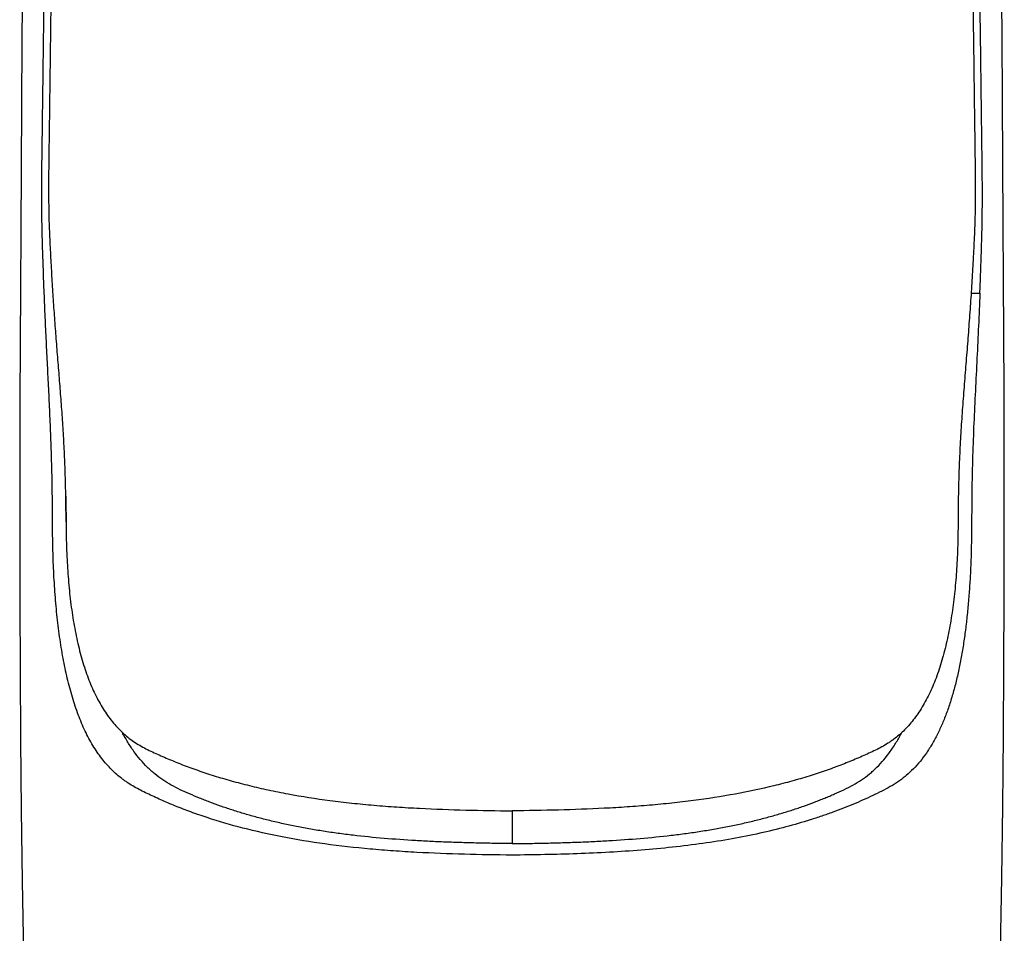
# Model space of a CAD drawing. Header units: millimetres. Extents: x -185 to 204, y 201 to 484.
# Tile 6 of 29: x -109 to -74, y 321 to 354. Entities that reach past the tile are written whole.
import ezdxf

# ---------------------------------------------------------------- set-up
doc = ezdxf.new("R2010")
doc.units = ezdxf.units.MM
doc.header["$LTSCALE"] = 16.335
doc.layers.add('20_ALL_FEATURES', color=7, linetype='CONTINUOUS')

msp = doc.modelspace()

# ---------------------------------------------------------------- linework, layer by layer
at = {"layer": '20_ALL_FEATURES', "color": 4}
for p, q in [((-74.834, 344.08), (-74.517, 344.08)), ((-91.386, 325.41), (-91.386, 324.228))]:
    msp.add_line(p, q, dxfattribs=at)
at = {"layer": '20_ALL_FEATURES', "color": 7}
for points in [[(-109.038, 358.525), (-109.052, 355.861), (-109.068, 353.16), (-109.109, 346.318)], [(-73.677, 346.572), (-73.717, 353.316), (-73.733, 355.967), (-73.747, 358.533)], [(-109.109, 346.318), (-109.12, 344.272), (-109.13, 342.269), (-109.139, 340.15), (-109.145, 337.83), (-109.147, 335.395), (-109.144, 332.929), (-109.133, 330.465), (-109.115, 327.971), (-109.089, 325.433), (-109.053, 322.865), (-109.007, 320.228), (-108.949, 317.304), (-108.878, 314.064), (-108.802, 310.76), (-108.731, 307.669), (-108.669, 304.84), (-108.613, 302.172), (-108.564, 299.676), (-108.523, 297.409), (-108.49, 295.304), (-108.464, 293.18), (-108.448, 290.962), (-108.441, 288.727)], [(-73.774, 320.369), (-73.729, 323), (-73.694, 325.573), (-73.667, 328.12), (-73.65, 330.63), (-73.64, 333.121), (-73.637, 335.643), (-73.64, 338.148), (-73.647, 340.507), (-73.656, 342.612), (-73.666, 344.571), (-73.677, 346.572)]]:
    msp.add_lwpolyline(points, dxfattribs=at)
for points, knots in [([(-74.878, 362.368), (-74.877, 362.229), (-74.873, 361.951), (-74.867, 361.604), (-74.861, 361.326), (-74.857, 361.048), (-74.852, 360.701), (-74.847, 360.284), (-74.841, 359.867), (-74.835, 359.45), (-74.83, 359.033), (-74.824, 358.616), (-74.816, 358.06), (-74.806, 357.365), (-74.795, 356.53), (-74.783, 355.696), (-74.772, 354.862), (-74.757, 353.75), (-74.742, 352.638), (-74.728, 351.526), (-74.717, 350.692), (-74.707, 349.997), (-74.699, 349.441), (-74.692, 348.885), (-74.684, 348.19), (-74.684, 347.356), (-74.698, 346.66), (-74.72, 346.105), (-74.737, 345.758), (-74.752, 345.48), (-74.767, 345.202), (-74.786, 344.855), (-74.811, 344.439), (-74.837, 344.023), (-74.865, 343.607), (-74.905, 343.052), (-74.957, 342.359), (-75.023, 341.527), (-75.09, 340.696), (-75.154, 339.864), (-75.2, 339.17), (-75.231, 338.615), (-75.251, 338.199), (-75.268, 337.782), (-75.282, 337.365), (-75.292, 336.948), (-75.3, 336.392), (-75.303, 335.836), (-75.309, 335.349), (-75.315, 335.072), (-75.323, 334.795), (-75.338, 334.451), (-75.363, 334.041), (-75.394, 333.635), (-75.446, 333.106), (-75.529, 332.462), (-75.662, 331.718), (-75.829, 331.015), (-76.031, 330.361), (-76.269, 329.762), (-76.504, 329.304), (-76.711, 328.972), (-76.873, 328.742), (-77.046, 328.529), (-77.228, 328.333), (-77.419, 328.153), (-77.587, 328.016), (-77.727, 327.915), (-77.869, 327.821), (-78.053, 327.713), (-78.283, 327.595), (-78.52, 327.484), (-78.764, 327.375), (-79.015, 327.267), (-79.273, 327.16), (-79.539, 327.056), (-79.813, 326.953), (-80.192, 326.818), (-80.687, 326.656), (-81.306, 326.474), (-82.19, 326.244), (-83.371, 325.994), (-84.603, 325.804), (-85.634, 325.682), (-86.433, 325.606), (-87.244, 325.545), (-88.341, 325.481), (-89.722, 325.43), (-90.83, 325.413), (-91.386, 325.41)], [0, 0, 0, 0, 0.008484, 0.01696, 0.021199, 0.025439, 0.033923, 0.042408, 0.050893, 0.059378, 0.067863, 0.076348, 0.084833, 0.101803, 0.118773, 0.135743, 0.152712, 0.169682, 0.203622, 0.220592, 0.237562, 0.254532, 0.263017, 0.271502, 0.288471, 0.305441, 0.322411, 0.330896, 0.339381, 0.343623, 0.347866, 0.356351, 0.364835, 0.37332, 0.381805, 0.39029, 0.40726, 0.42423, 0.4412, 0.45817, 0.47514, 0.483625, 0.49211, 0.500595, 0.50908, 0.517565, 0.526049, 0.543019, 0.551503, 0.55574, 0.559969, 0.568393, 0.576755, 0.58504, 0.593227, 0.609232, 0.62464, 0.639344, 0.653268, 0.666378, 0.678689, 0.684568, 0.69028, 0.695843, 0.701279, 0.706615, 0.711878, 0.71449, 0.717091, 0.722285, 0.72752, 0.732841, 0.738272, 0.74383, 0.749516, 0.755328, 0.76127, 0.767346, 0.779906, 0.793024, 0.806704, 0.835702, 0.866651, 0.882712, 0.899066, 0.915638, 0.932365, 0.966095, 1, 1, 1, 1]), ([(-91.386, 323.812), (-91.961, 323.816), (-93.107, 323.834), (-94.536, 323.89), (-95.669, 323.96), (-96.777, 324.049), (-98.117, 324.197), (-99.65, 324.446), (-101.067, 324.763), (-102.162, 325.081), (-102.968, 325.361), (-103.438, 325.541), (-103.797, 325.691), (-104.055, 325.803), (-104.306, 325.918), (-104.549, 326.033), (-104.785, 326.15), (-105.014, 326.272), (-105.197, 326.383), (-105.339, 326.478), (-105.477, 326.579), (-105.645, 326.715), (-105.836, 326.895), (-106.018, 327.089), (-106.251, 327.372), (-106.519, 327.768), (-106.8, 328.295), (-107.046, 328.879), (-107.258, 329.516), (-107.439, 330.201), (-107.59, 330.93), (-107.713, 331.697), (-107.793, 332.358), (-107.845, 332.901), (-107.878, 333.316), (-107.905, 333.737), (-107.927, 334.161), (-107.943, 334.589), (-107.955, 335.019), (-107.96, 335.45), (-107.964, 335.881), (-107.966, 336.313), (-107.969, 336.745), (-107.975, 337.177), (-107.984, 337.608), (-107.995, 338.04), (-108.013, 338.615), (-108.04, 339.334), (-108.079, 340.197), (-108.122, 341.059), (-108.165, 341.922), (-108.2, 342.64), (-108.226, 343.215), (-108.245, 343.647), (-108.263, 344.078), (-108.285, 344.653), (-108.304, 345.229), (-108.323, 345.804), (-108.336, 346.235), (-108.345, 346.667), (-108.35, 347.099), (-108.352, 347.53), (-108.351, 347.962), (-108.348, 348.394), (-108.343, 348.826), (-108.337, 349.257), (-108.33, 349.833), (-108.32, 350.552), (-108.309, 351.416), (-108.298, 352.279), (-108.283, 353.43), (-108.265, 354.869), (-108.242, 356.596), (-108.219, 358.323), (-108.196, 360.05), (-108.181, 361.201), (-108.174, 361.777)], [0, 0, 0, 0, 0.034256, 0.068315, 0.085189, 0.101892, 0.134493, 0.165493, 0.19439, 0.220955, 0.233367, 0.24522, 0.250944, 0.256541, 0.26201, 0.26735, 0.272572, 0.277704, 0.282786, 0.285325, 0.287871, 0.292998, 0.298188, 0.303464, 0.308849, 0.320025, 0.33185, 0.344407, 0.357729, 0.37181, 0.38661, 0.402062, 0.418076, 0.426262, 0.434551, 0.442925, 0.45137, 0.45987, 0.468414, 0.476982, 0.485557, 0.494132, 0.502705, 0.511278, 0.519852, 0.528426, 0.537001, 0.554149, 0.571297, 0.588445, 0.605593, 0.622741, 0.631315, 0.639889, 0.648463, 0.657037, 0.674186, 0.68276, 0.691334, 0.699908, 0.708482, 0.717056, 0.72563, 0.734204, 0.742778, 0.751352, 0.759926, 0.777074, 0.794222, 0.811371, 0.828519, 0.862815, 0.897111, 0.931407, 0.965704, 1, 1, 1, 1]), ([(-74.517, 344.08), (-74.509, 344.265), (-74.496, 344.633), (-74.48, 345.094), (-74.467, 345.462), (-74.455, 345.831), (-74.444, 346.199), (-74.436, 346.568), (-74.431, 346.937), (-74.427, 347.398), (-74.428, 347.951), (-74.432, 348.504), (-74.439, 349.057), (-74.446, 349.61), (-74.454, 350.163), (-74.463, 350.9), (-74.475, 351.822), (-74.489, 352.928), (-74.504, 354.034), (-74.518, 355.14), (-74.533, 356.246), (-74.552, 357.721), (-74.577, 359.564), (-74.596, 361.039), (-74.605, 361.777)], [0, 0, 0, 0, 0.03125, 0.0625, 0.078125, 0.09375, 0.125, 0.140625, 0.15625, 0.1875, 0.21875, 0.25, 0.28125, 0.3125, 0.34375, 0.375, 0.4375, 0.5, 0.5625, 0.625, 0.6875, 0.75, 0.875, 1, 1, 1, 1]), ([(-107.484, 336.763), (-107.488, 337.015), (-107.5, 337.52), (-107.529, 338.277), (-107.57, 339.034), (-107.62, 339.79), (-107.676, 340.546), (-107.737, 341.301), (-107.798, 342.056), (-107.856, 342.812), (-107.911, 343.567), (-107.953, 344.197), (-107.983, 344.702), (-108.004, 345.08), (-108.025, 345.458), (-108.045, 345.837), (-108.063, 346.215), (-108.077, 346.594), (-108.086, 346.972), (-108.094, 347.477), (-108.095, 348.109), (-108.087, 348.866), (-108.076, 349.624), (-108.066, 350.382), (-108.056, 351.139), (-108.042, 352.15), (-108.026, 353.412), (-108.009, 354.675), (-107.995, 355.685), (-107.985, 356.443), (-107.974, 357.2), (-107.963, 357.958), (-107.952, 358.716), (-107.944, 359.347), (-107.938, 359.852), (-107.934, 360.231), (-107.928, 360.61), (-107.924, 360.862), (-107.922, 360.988)], [0, 0, 0, 0, 0.03125, 0.0625, 0.09375, 0.125, 0.15625, 0.1875, 0.21875, 0.25, 0.281251, 0.312501, 0.328126, 0.343751, 0.359376, 0.375001, 0.390626, 0.406251, 0.421876, 0.437502, 0.468752, 0.500002, 0.531252, 0.562502, 0.593752, 0.625002, 0.687503, 0.750003, 0.781253, 0.812504, 0.843753, 0.875003, 0.906252, 0.937505, 0.953132, 0.968759, 0.984382, 1, 1, 1, 1]), ([(-74.517, 344.08), (-74.532, 343.689), (-74.566, 342.908), (-74.623, 341.735), (-74.682, 340.563), (-74.738, 339.39), (-74.774, 338.413), (-74.796, 337.63), (-74.807, 337.044), (-74.812, 336.457), (-74.816, 335.87), (-74.819, 335.381), (-74.826, 334.99), (-74.835, 334.601), (-74.853, 334.117), (-74.885, 333.542), (-74.927, 332.975), (-74.98, 332.417), (-75.044, 331.872), (-75.121, 331.341), (-75.211, 330.827), (-75.313, 330.33), (-75.429, 329.854), (-75.56, 329.398), (-75.705, 328.966), (-75.865, 328.558), (-76.041, 328.176), (-76.233, 327.821), (-76.442, 327.493), (-76.668, 327.192), (-76.911, 326.921), (-77.129, 326.717), (-77.312, 326.569), (-77.499, 326.432), (-77.747, 326.278), (-78.06, 326.114), (-78.386, 325.957), (-78.724, 325.8), (-79.077, 325.648), (-79.445, 325.499), (-79.828, 325.354), (-80.227, 325.214), (-80.788, 325.031), (-81.529, 324.817), (-82.469, 324.589), (-83.467, 324.39), (-84.518, 324.223), (-85.612, 324.089), (-86.737, 323.985), (-87.884, 323.91), (-89.045, 323.857), (-90.214, 323.824), (-90.995, 323.814), (-91.386, 323.812)], [0, 0, 0, 0, 0.035952, 0.071905, 0.107857, 0.14381, 0.179762, 0.197739, 0.215715, 0.233689, 0.251666, 0.269643, 0.278621, 0.287581, 0.30541, 0.323074, 0.340518, 0.35768, 0.374506, 0.390948, 0.406957, 0.422494, 0.437526, 0.452028, 0.465985, 0.479394, 0.492265, 0.504622, 0.516507, 0.527976, 0.5391, 0.549971, 0.555339, 0.560674, 0.571316, 0.582088, 0.593143, 0.604557, 0.616334, 0.628483, 0.64102, 0.653956, 0.667301, 0.695244, 0.724863, 0.756088, 0.788753, 0.822597, 0.857311, 0.8926, 0.928237, 0.964071, 1, 1, 1, 1]), ([(-107.475, 335.831), (-107.475, 335.908), (-107.476, 336.064), (-107.478, 336.297), (-107.48, 336.53), (-107.482, 336.685), (-107.484, 336.763)], [0, 0, 0, 0, 0.250026, 0.500029, 0.750012, 1, 1, 1, 1]), ([(-107.484, 336.763), (-107.48, 336.53), (-107.477, 336.219), (-107.474, 335.908), (-107.474, 335.831)], [0, 0, 0, 0, 0.749967, 1, 1, 1, 1]), ([(-107.474, 335.831), (-107.473, 335.761), (-107.473, 335.656), (-107.472, 335.516), (-107.47, 335.411), (-107.468, 335.307), (-107.466, 335.167), (-107.461, 334.993), (-107.454, 334.784), (-107.443, 334.508), (-107.424, 334.164), (-107.394, 333.755), (-107.345, 333.22), (-107.265, 332.569), (-107.136, 331.816), (-106.972, 331.104), (-106.774, 330.44), (-106.538, 329.831), (-106.307, 329.365), (-106.101, 329.026), (-105.94, 328.791), (-105.769, 328.574), (-105.588, 328.373), (-105.397, 328.188), (-105.196, 328.021), (-104.986, 327.87), (-104.765, 327.737), (-104.535, 327.617), (-104.298, 327.504), (-104.054, 327.394), (-103.803, 327.286), (-103.544, 327.178), (-103.278, 327.072), (-103.004, 326.969), (-102.624, 326.833), (-102.129, 326.669), (-101.509, 326.486), (-100.857, 326.315), (-100.173, 326.157), (-99.206, 325.964), (-98.201, 325.808), (-97.166, 325.685), (-96.363, 325.608), (-95.548, 325.546), (-94.446, 325.481), (-93.058, 325.43), (-91.944, 325.413), (-91.386, 325.41)], [0, 0, 0, 0, 0.009274, 0.013911, 0.018547, 0.023182, 0.027814, 0.037069, 0.046305, 0.055515, 0.073837, 0.092001, 0.109962, 0.145108, 0.178983, 0.21134, 0.242001, 0.270879, 0.297994, 0.310936, 0.323503, 0.335734, 0.347676, 0.359385, 0.370923, 0.38234, 0.393699, 0.405123, 0.41672, 0.428553, 0.440659, 0.453047, 0.465713, 0.478662, 0.491904, 0.519284, 0.547886, 0.577721, 0.608777, 0.641002, 0.708578, 0.743663, 0.779395, 0.81561, 0.852167, 0.925892, 1, 1, 1, 1]), ([(-91.386, 324.228), (-91.581, 324.228), (-91.969, 324.232), (-92.551, 324.243), (-93.133, 324.258), (-93.713, 324.277), (-94.291, 324.301), (-95.056, 324.342), (-96, 324.408), (-96.933, 324.501), (-97.662, 324.593), (-98.194, 324.67), (-98.713, 324.756), (-99.218, 324.851), (-99.707, 324.954), (-100.179, 325.065), (-100.635, 325.184), (-101.074, 325.309), (-101.495, 325.44), (-101.9, 325.577), (-102.226, 325.696), (-102.478, 325.793), (-102.721, 325.891), (-103.015, 326.016), (-103.357, 326.167), (-103.683, 326.332), (-103.992, 326.519), (-104.232, 326.699), (-104.414, 326.857), (-104.592, 327.025), (-104.803, 327.254), (-105.037, 327.555), (-105.253, 327.884), (-105.383, 328.116), (-105.445, 328.237)], [0, 0, 0, 0, 0.038319, 0.076591, 0.114821, 0.152981, 0.191021, 0.2289, 0.303968, 0.37757, 0.413581, 0.448936, 0.483529, 0.517274, 0.550129, 0.582049, 0.612994, 0.64296, 0.671959, 0.700008, 0.727126, 0.740349, 0.753356, 0.778722, 0.803238, 0.827125, 0.850693, 0.874309, 0.88621, 0.898195, 0.922511, 0.947482, 0.973272, 1, 1, 1, 1]), ([(-91.386, 324.228), (-91.192, 324.228), (-90.803, 324.232), (-90.221, 324.243), (-89.64, 324.258), (-89.06, 324.277), (-88.482, 324.301), (-87.717, 324.342), (-86.773, 324.408), (-85.841, 324.5), (-85.112, 324.593), (-84.58, 324.67), (-84.061, 324.756), (-83.557, 324.851), (-83.068, 324.954), (-82.596, 325.065), (-82.14, 325.183), (-81.702, 325.308), (-81.28, 325.439), (-80.876, 325.576), (-80.55, 325.695), (-80.298, 325.793), (-80.115, 325.867), (-79.935, 325.942), (-79.703, 326.041), (-79.42, 326.166), (-79.094, 326.331), (-78.785, 326.518), (-78.545, 326.698), (-78.363, 326.855), (-78.186, 327.024), (-77.975, 327.252), (-77.741, 327.553), (-77.525, 327.881), (-77.396, 328.114), (-77.333, 328.235)], [0, 0, 0, 0, 0.038329, 0.07661, 0.114849, 0.153017, 0.191065, 0.228952, 0.304032, 0.377644, 0.413658, 0.449015, 0.483611, 0.517357, 0.550213, 0.582133, 0.613077, 0.643041, 0.672038, 0.700084, 0.727199, 0.74042, 0.753425, 0.766215, 0.778786, 0.803298, 0.827179, 0.850739, 0.874347, 0.886244, 0.898224, 0.922532, 0.947496, 0.973279, 1, 1, 1, 1])]:
    msp.add_open_spline(points, degree=3, knots=knots, dxfattribs=at)

doc.saveas('drawing.dxf')
